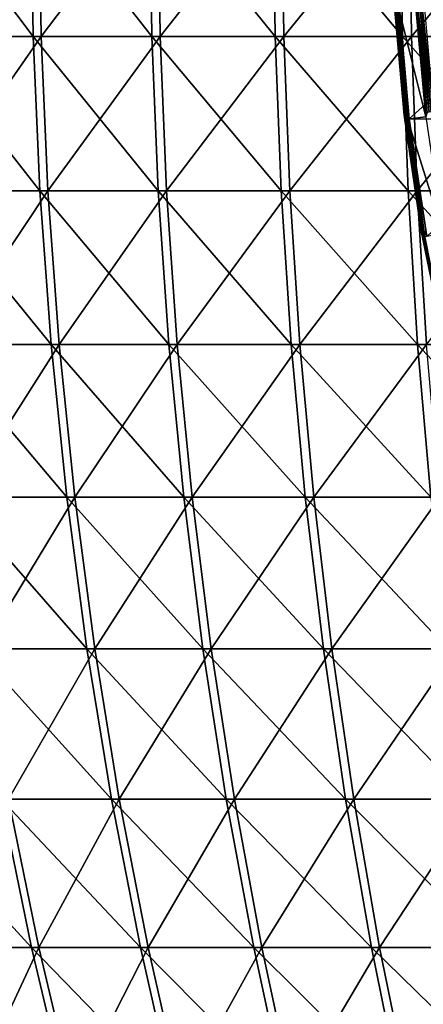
# Model space of a CAD drawing. Header units: millimetres. Extents: x -80 to 80, y -80 to 80.
# Tile 62 of 170: x -54 to -45, y -25 to -3. Entities that reach past the tile are written whole.
import ezdxf

# ---------------------------------------------------------------- set-up
doc = ezdxf.new("R2010")
doc.units = ezdxf.units.MM
doc.header["$LTSCALE"] = 13.670324
for name, color, linetype in [('1', 7, 'CONTINUOUS'), ('13', 7, 'CONTINUOUS'), ('2', 7, 'CONTINUOUS'), ('3', 7, 'CONTINUOUS'), ('5', 7, 'CONTINUOUS'), ('7', 7, 'CONTINUOUS')]:
    doc.layers.add(name, color=color, linetype=linetype)

msp = doc.modelspace()

# ---------------------------------------------------------------- linework, layer by layer
at = {"layer": '1', "color": 7, "linetype": 'Continuous'}
for points in [[(-55.843, -3.49, 57.178), (-53.307, 0, 59.652), (-55.896, 0, 57.233), (-55.843, -3.49, 57.178)], [(-53.257, -3.49, 59.595), (-53.307, 0, 59.652), (-55.843, -3.49, 57.178), (-53.257, -3.49, 59.595)], [(-53.257, -3.49, 59.595), (-50.614, 0, 61.954), (-53.307, 0, 59.652), (-53.257, -3.49, 59.595)], [(-50.566, -3.49, 61.895), (-50.614, 0, 61.954), (-53.257, -3.49, 59.595), (-50.566, -3.49, 61.895)], [(-50.566, -3.49, 61.895), (-47.821, 0, 64.134), (-50.614, 0, 61.954), (-50.566, -3.49, 61.895)], [(-47.776, -3.49, 64.073), (-47.821, 0, 64.134), (-50.566, -3.49, 61.895), (-47.776, -3.49, 64.073)], [(-47.776, -3.49, 64.073), (-44.934, 0, 66.188), (-47.821, 0, 64.134), (-47.776, -3.49, 64.073)], [(-44.892, -3.49, 66.125), (-44.934, 0, 66.188), (-47.776, -3.49, 64.073), (-44.892, -3.49, 66.125)], [(-44.892, -3.49, 66.125), (-41.96, 0, 68.113), (-44.934, 0, 66.188), (-44.892, -3.49, 66.125)], [(-41.92, -3.49, 68.048), (-41.96, 0, 68.113), (-44.892, -3.49, 66.125), (-41.92, -3.49, 68.048)], [(-55.684, -6.972, 57.015), (-53.257, -3.49, 59.595), (-55.843, -3.49, 57.178), (-55.684, -6.972, 57.015)], [(-53.104, -6.972, 59.425), (-53.257, -3.49, 59.595), (-55.684, -6.972, 57.015), (-53.104, -6.972, 59.425)], [(-53.104, -6.972, 59.425), (-50.566, -3.49, 61.895), (-53.257, -3.49, 59.595), (-53.104, -6.972, 59.425)], [(-50.421, -6.972, 61.718), (-50.566, -3.49, 61.895), (-53.104, -6.972, 59.425), (-50.421, -6.972, 61.718)], [(-50.421, -6.972, 61.718), (-47.776, -3.49, 64.073), (-50.566, -3.49, 61.895), (-50.421, -6.972, 61.718)], [(-47.639, -6.972, 63.89), (-47.776, -3.49, 64.073), (-50.421, -6.972, 61.718), (-47.639, -6.972, 63.89)], [(-47.639, -6.972, 63.89), (-44.892, -3.49, 66.125), (-47.776, -3.49, 64.073), (-47.639, -6.972, 63.89)], [(-44.763, -6.972, 65.936), (-44.892, -3.49, 66.125), (-47.639, -6.972, 63.89), (-44.763, -6.972, 65.936)], [(-44.763, -6.972, 65.936), (-41.92, -3.49, 68.048), (-44.892, -3.49, 66.125), (-44.763, -6.972, 65.936)], [(-41.8, -6.972, 67.854), (-41.92, -3.49, 68.048), (-44.763, -6.972, 65.936), (-41.8, -6.972, 67.854)], [(-55.418, -10.442, 56.743), (-53.104, -6.972, 59.425), (-55.684, -6.972, 57.015), (-55.418, -10.442, 56.743)], [(-52.851, -10.442, 59.141), (-53.104, -6.972, 59.425), (-55.418, -10.442, 56.743), (-52.851, -10.442, 59.141)], [(-52.851, -10.442, 59.141), (-50.421, -6.972, 61.718), (-53.104, -6.972, 59.425), (-52.851, -10.442, 59.141)], [(-50.181, -10.442, 61.424), (-50.421, -6.972, 61.718), (-52.851, -10.442, 59.141), (-50.181, -10.442, 61.424)], [(-50.181, -10.442, 61.424), (-47.639, -6.972, 63.89), (-50.421, -6.972, 61.718), (-50.181, -10.442, 61.424)], [(-47.412, -10.442, 63.585), (-47.639, -6.972, 63.89), (-50.181, -10.442, 61.424), (-47.412, -10.442, 63.585)], [(-47.412, -10.442, 63.585), (-44.763, -6.972, 65.936), (-47.639, -6.972, 63.89), (-47.412, -10.442, 63.585)], [(-44.55, -10.442, 65.622), (-44.763, -6.972, 65.936), (-47.412, -10.442, 63.585), (-44.55, -10.442, 65.622)], [(-44.55, -10.442, 65.622), (-41.8, -6.972, 67.854), (-44.763, -6.972, 65.936), (-44.55, -10.442, 65.622)], [(-55.047, -13.892, 56.363), (-52.851, -10.442, 59.141), (-55.418, -10.442, 56.743), (-55.047, -13.892, 56.363)], [(-52.497, -13.892, 58.745), (-52.851, -10.442, 59.141), (-55.047, -13.892, 56.363), (-52.497, -13.892, 58.745)], [(-52.497, -13.892, 58.745), (-50.181, -10.442, 61.424), (-52.851, -10.442, 59.141), (-52.497, -13.892, 58.745)], [(-49.845, -13.892, 61.012), (-50.181, -10.442, 61.424), (-52.497, -13.892, 58.745), (-49.845, -13.892, 61.012)], [(-49.845, -13.892, 61.012), (-47.412, -10.442, 63.585), (-50.181, -10.442, 61.424), (-49.845, -13.892, 61.012)], [(-47.095, -13.892, 63.159), (-47.412, -10.442, 63.585), (-49.845, -13.892, 61.012), (-47.095, -13.892, 63.159)], [(-47.095, -13.892, 63.159), (-44.55, -10.442, 65.622), (-47.412, -10.442, 63.585), (-47.095, -13.892, 63.159)], [(-44.252, -13.892, 65.183), (-44.55, -10.442, 65.622), (-47.095, -13.892, 63.159), (-44.252, -13.892, 65.183)], [(-54.571, -17.315, 55.876), (-52.497, -13.892, 58.745), (-55.047, -13.892, 56.363), (-54.571, -17.315, 55.876)], [(-52.044, -17.315, 58.238), (-52.497, -13.892, 58.745), (-54.571, -17.315, 55.876), (-52.044, -17.315, 58.238)], [(-52.044, -17.315, 58.238), (-49.845, -13.892, 61.012), (-52.497, -13.892, 58.745), (-52.044, -17.315, 58.238)], [(-49.414, -17.315, 60.485), (-49.845, -13.892, 61.012), (-52.044, -17.315, 58.238), (-49.414, -17.315, 60.485)], [(-49.414, -17.315, 60.485), (-47.095, -13.892, 63.159), (-49.845, -13.892, 61.012), (-49.414, -17.315, 60.485)], [(-46.687, -17.315, 62.614), (-47.095, -13.892, 63.159), (-49.414, -17.315, 60.485), (-46.687, -17.315, 62.614)], [(-46.687, -17.315, 62.614), (-44.252, -13.892, 65.183), (-47.095, -13.892, 63.159), (-46.687, -17.315, 62.614)], [(-43.869, -17.315, 64.619), (-44.252, -13.892, 65.183), (-46.687, -17.315, 62.614), (-43.869, -17.315, 64.619)], [(-53.992, -20.706, 55.283), (-52.044, -17.315, 58.238), (-54.571, -17.315, 55.876), (-53.992, -20.706, 55.283)], [(-51.491, -20.706, 57.619), (-52.044, -17.315, 58.238), (-53.992, -20.706, 55.283), (-51.491, -20.706, 57.619)], [(-51.491, -20.706, 57.619), (-49.414, -17.315, 60.485), (-52.044, -17.315, 58.238), (-51.491, -20.706, 57.619)], [(-48.889, -20.706, 59.843), (-49.414, -17.315, 60.485), (-51.491, -20.706, 57.619), (-48.889, -20.706, 59.843)], [(-48.889, -20.706, 59.843), (-46.687, -17.315, 62.614), (-49.414, -17.315, 60.485), (-48.889, -20.706, 59.843)], [(-46.192, -20.706, 61.949), (-46.687, -17.315, 62.614), (-48.889, -20.706, 59.843), (-46.192, -20.706, 61.949)], [(-46.192, -20.706, 61.949), (-43.869, -17.315, 64.619), (-46.687, -17.315, 62.614), (-46.192, -20.706, 61.949)], [(-43.403, -20.706, 63.933), (-43.869, -17.315, 64.619), (-46.192, -20.706, 61.949), (-43.403, -20.706, 63.933)], [(-53.309, -24.056, 54.584), (-53.992, -20.706, 55.283), (-55.674, -24.056, 52.17), (-53.309, -24.056, 54.584)], [(-53.309, -24.056, 54.584), (-51.491, -20.706, 57.619), (-53.992, -20.706, 55.283), (-53.309, -24.056, 54.584)], [(-50.84, -24.056, 56.891), (-51.491, -20.706, 57.619), (-53.309, -24.056, 54.584), (-50.84, -24.056, 56.891)], [(-50.84, -24.056, 56.891), (-48.889, -20.706, 59.843), (-51.491, -20.706, 57.619), (-50.84, -24.056, 56.891)], [(-48.271, -24.056, 59.086), (-48.889, -20.706, 59.843), (-50.84, -24.056, 56.891), (-48.271, -24.056, 59.086)], [(-48.271, -24.056, 59.086), (-46.192, -20.706, 61.949), (-48.889, -20.706, 59.843), (-48.271, -24.056, 59.086)], [(-45.608, -24.056, 61.166), (-46.192, -20.706, 61.949), (-48.271, -24.056, 59.086), (-45.608, -24.056, 61.166)], [(-45.608, -24.056, 61.166), (-43.403, -20.706, 63.933), (-46.192, -20.706, 61.949), (-45.608, -24.056, 61.166)], [(-42.855, -24.056, 63.125), (-43.403, -20.706, 63.933), (-45.608, -24.056, 61.166), (-42.855, -24.056, 63.125)], [(-54.855, -27.362, 51.403), (-53.309, -24.056, 54.584), (-55.674, -24.056, 52.17), (-54.855, -27.362, 51.403)], [(-52.525, -27.362, 53.781), (-53.309, -24.056, 54.584), (-54.855, -27.362, 51.403), (-52.525, -27.362, 53.781)], [(-52.525, -27.362, 53.781), (-50.84, -24.056, 56.891), (-53.309, -24.056, 54.584), (-52.525, -27.362, 53.781)], [(-50.093, -27.362, 56.054), (-50.84, -24.056, 56.891), (-52.525, -27.362, 53.781), (-50.093, -27.362, 56.054)], [(-50.093, -27.362, 56.054), (-48.271, -24.056, 59.086), (-50.84, -24.056, 56.891), (-50.093, -27.362, 56.054)], [(-47.561, -27.362, 58.217), (-48.271, -24.056, 59.086), (-50.093, -27.362, 56.054), (-47.561, -27.362, 58.217)], [(-47.561, -27.362, 58.217), (-45.608, -24.056, 61.166), (-48.271, -24.056, 59.086), (-47.561, -27.362, 58.217)], [(-44.937, -27.362, 60.266), (-45.608, -24.056, 61.166), (-47.561, -27.362, 58.217), (-44.937, -27.362, 60.266)], [(-44.937, -27.362, 60.266), (-42.855, -24.056, 63.125), (-45.608, -24.056, 61.166), (-44.937, -27.362, 60.266)], [(-42.225, -27.362, 62.197), (-42.855, -24.056, 63.125), (-44.937, -27.362, 60.266), (-42.225, -27.362, 62.197)]]:
    msp.add_3dface(points, dxfattribs=at)
at = {"layer": '13', "color": 42, "linetype": 'Continuous', "true_color": 0xd9ad06}
for points in [[(-44.802, -2.659, 67.776), (-44.765, -2.607, 67.747), (-44.538, -5.206, 67.747), (-44.802, -2.659, 67.776)], [(-44.566, -5.308, 67.776), (-44.802, -2.659, 67.776), (-44.538, -5.206, 67.747), (-44.566, -5.308, 67.776)], [(-44.719, -2.605, 67.728), (-44.492, -5.2, 67.728), (-44.765, -2.607, 67.747), (-44.719, -2.605, 67.728)], [(-44.765, -2.607, 67.747), (-44.492, -5.2, 67.728), (-44.538, -5.206, 67.747), (-44.765, -2.607, 67.747)], [(-44.669, -2.602, 67.721), (-44.442, -5.195, 67.721), (-44.719, -2.605, 67.728), (-44.669, -2.602, 67.721)], [(-44.719, -2.605, 67.728), (-44.442, -5.195, 67.721), (-44.492, -5.2, 67.728), (-44.719, -2.605, 67.728)], [(-44.62, -2.599, 67.727), (-44.393, -5.189, 67.727), (-44.669, -2.602, 67.721), (-44.62, -2.599, 67.727)], [(-44.669, -2.602, 67.721), (-44.393, -5.189, 67.727), (-44.442, -5.195, 67.721), (-44.669, -2.602, 67.721)]]:
    msp.add_3dface(points, dxfattribs=at)
at = {"layer": '2', "color": 7, "linetype": 'Continuous'}
for points in [[(-53.489, 0, -59.489), (-53.438, -3.49, -59.432), (-56.071, 0, -57.062), (-53.489, 0, -59.489)], [(-56.071, 0, -57.062), (-53.438, -3.49, -59.432), (-56.017, -3.49, -57.008), (-56.071, 0, -57.062)], [(-50.803, 0, -61.799), (-50.754, -3.49, -61.74), (-53.489, 0, -59.489), (-50.803, 0, -61.799)], [(-53.489, 0, -59.489), (-50.754, -3.49, -61.74), (-53.438, -3.49, -59.432), (-53.489, 0, -59.489)], [(-48.017, 0, -63.988), (-47.971, -3.49, -63.927), (-50.803, 0, -61.799), (-48.017, 0, -63.988)], [(-50.803, 0, -61.799), (-47.971, -3.49, -63.927), (-50.754, -3.49, -61.74), (-50.803, 0, -61.799)], [(-45.136, 0, -66.051), (-45.093, -3.49, -65.988), (-48.017, 0, -63.988), (-45.136, 0, -66.051)], [(-48.017, 0, -63.988), (-45.093, -3.49, -65.988), (-47.971, -3.49, -63.927), (-48.017, 0, -63.988)], [(-42.167, 0, -67.985), (-42.127, -3.49, -67.92), (-45.136, 0, -66.051), (-42.167, 0, -67.985)], [(-45.136, 0, -66.051), (-42.127, -3.49, -67.92), (-45.093, -3.49, -65.988), (-45.136, 0, -66.051)], [(-53.438, -3.49, -59.432), (-53.286, -6.972, -59.262), (-56.017, -3.49, -57.008), (-53.438, -3.49, -59.432)], [(-56.017, -3.49, -57.008), (-53.286, -6.972, -59.262), (-55.857, -6.972, -56.845), (-56.017, -3.49, -57.008)], [(-50.754, -3.49, -61.74), (-50.609, -6.972, -61.564), (-53.438, -3.49, -59.432), (-50.754, -3.49, -61.74)], [(-53.438, -3.49, -59.432), (-50.609, -6.972, -61.564), (-53.286, -6.972, -59.262), (-53.438, -3.49, -59.432)], [(-47.971, -3.49, -63.927), (-47.834, -6.972, -63.744), (-50.754, -3.49, -61.74), (-47.971, -3.49, -63.927)], [(-50.754, -3.49, -61.74), (-47.834, -6.972, -63.744), (-50.609, -6.972, -61.564), (-50.754, -3.49, -61.74)], [(-45.093, -3.49, -65.988), (-44.965, -6.972, -65.799), (-47.971, -3.49, -63.927), (-45.093, -3.49, -65.988)], [(-47.971, -3.49, -63.927), (-44.965, -6.972, -65.799), (-47.834, -6.972, -63.744), (-47.971, -3.49, -63.927)], [(-42.127, -3.49, -67.92), (-42.007, -6.972, -67.726), (-45.093, -3.49, -65.988), (-42.127, -3.49, -67.92)], [(-45.093, -3.49, -65.988), (-42.007, -6.972, -67.726), (-44.965, -6.972, -65.799), (-45.093, -3.49, -65.988)], [(-53.286, -6.972, -59.262), (-53.032, -10.442, -58.98), (-55.857, -6.972, -56.845), (-53.286, -6.972, -59.262)], [(-55.857, -6.972, -56.845), (-53.032, -10.442, -58.98), (-55.591, -10.442, -56.574), (-55.857, -6.972, -56.845)], [(-50.609, -6.972, -61.564), (-50.368, -10.442, -61.27), (-53.286, -6.972, -59.262), (-50.609, -6.972, -61.564)], [(-53.286, -6.972, -59.262), (-50.368, -10.442, -61.27), (-53.032, -10.442, -58.98), (-53.286, -6.972, -59.262)], [(-47.834, -6.972, -63.744), (-47.606, -10.442, -63.44), (-50.609, -6.972, -61.564), (-47.834, -6.972, -63.744)], [(-50.609, -6.972, -61.564), (-47.606, -10.442, -63.44), (-50.368, -10.442, -61.27), (-50.609, -6.972, -61.564)], [(-44.965, -6.972, -65.799), (-44.75, -10.442, -65.486), (-47.834, -6.972, -63.744), (-44.965, -6.972, -65.799)], [(-47.834, -6.972, -63.744), (-44.75, -10.442, -65.486), (-47.606, -10.442, -63.44), (-47.834, -6.972, -63.744)], [(-42.007, -6.972, -67.726), (-41.807, -10.442, -67.403), (-44.965, -6.972, -65.799), (-42.007, -6.972, -67.726)], [(-44.965, -6.972, -65.799), (-41.807, -10.442, -67.403), (-44.75, -10.442, -65.486), (-44.965, -6.972, -65.799)], [(-53.032, -10.442, -58.98), (-52.677, -13.892, -58.585), (-55.591, -10.442, -56.574), (-53.032, -10.442, -58.98)], [(-55.591, -10.442, -56.574), (-52.677, -13.892, -58.585), (-55.219, -13.892, -56.195), (-55.591, -10.442, -56.574)], [(-50.368, -10.442, -61.27), (-50.031, -13.892, -60.86), (-53.032, -10.442, -58.98), (-50.368, -10.442, -61.27)], [(-53.032, -10.442, -58.98), (-50.031, -13.892, -60.86), (-52.677, -13.892, -58.585), (-53.032, -10.442, -58.98)], [(-47.606, -10.442, -63.44), (-47.287, -13.892, -63.015), (-50.368, -10.442, -61.27), (-47.606, -10.442, -63.44)], [(-50.368, -10.442, -61.27), (-47.287, -13.892, -63.015), (-50.031, -13.892, -60.86), (-50.368, -10.442, -61.27)], [(-44.75, -10.442, -65.486), (-44.451, -13.892, -65.047), (-47.606, -10.442, -63.44), (-44.75, -10.442, -65.486)], [(-47.606, -10.442, -63.44), (-44.451, -13.892, -65.047), (-47.287, -13.892, -63.015), (-47.606, -10.442, -63.44)], [(-41.807, -10.442, -67.403), (-41.527, -13.892, -66.952), (-44.75, -10.442, -65.486), (-41.807, -10.442, -67.403)], [(-44.75, -10.442, -65.486), (-41.527, -13.892, -66.952), (-44.451, -13.892, -65.047), (-44.75, -10.442, -65.486)], [(-52.677, -13.892, -58.585), (-52.221, -17.315, -58.079), (-55.219, -13.892, -56.195), (-52.677, -13.892, -58.585)], [(-55.219, -13.892, -56.195), (-52.221, -17.315, -58.079), (-54.742, -17.315, -55.709), (-55.219, -13.892, -56.195)], [(-50.031, -13.892, -60.86), (-49.599, -17.315, -60.334), (-52.677, -13.892, -58.585), (-50.031, -13.892, -60.86)], [(-52.677, -13.892, -58.585), (-49.599, -17.315, -60.334), (-52.221, -17.315, -58.079), (-52.677, -13.892, -58.585)], [(-47.287, -13.892, -63.015), (-46.878, -17.315, -62.471), (-50.031, -13.892, -60.86), (-47.287, -13.892, -63.015)], [(-50.031, -13.892, -60.86), (-46.878, -17.315, -62.471), (-49.599, -17.315, -60.334), (-50.031, -13.892, -60.86)], [(-44.451, -13.892, -65.047), (-44.066, -17.315, -64.485), (-47.287, -13.892, -63.015), (-44.451, -13.892, -65.047)], [(-47.287, -13.892, -63.015), (-44.066, -17.315, -64.485), (-46.878, -17.315, -62.471), (-47.287, -13.892, -63.015)], [(-52.221, -17.315, -58.079), (-51.667, -20.706, -57.462), (-54.742, -17.315, -55.709), (-52.221, -17.315, -58.079)], [(-54.742, -17.315, -55.709), (-51.667, -20.706, -57.462), (-54.16, -20.706, -55.118), (-54.742, -17.315, -55.709)], [(-49.599, -17.315, -60.334), (-49.072, -20.706, -59.693), (-52.221, -17.315, -58.079), (-49.599, -17.315, -60.334)], [(-52.221, -17.315, -58.079), (-49.072, -20.706, -59.693), (-51.667, -20.706, -57.462), (-52.221, -17.315, -58.079)], [(-46.878, -17.315, -62.471), (-46.381, -20.706, -61.807), (-49.599, -17.315, -60.334), (-46.878, -17.315, -62.471)], [(-49.599, -17.315, -60.334), (-46.381, -20.706, -61.807), (-49.072, -20.706, -59.693), (-49.599, -17.315, -60.334)], [(-44.066, -17.315, -64.485), (-43.598, -20.706, -63.8), (-46.878, -17.315, -62.471), (-44.066, -17.315, -64.485)], [(-46.878, -17.315, -62.471), (-43.598, -20.706, -63.8), (-46.381, -20.706, -61.807), (-46.878, -17.315, -62.471)], [(-54.16, -20.706, -55.118), (-53.476, -24.056, -54.421), (-56.548, -20.706, -52.665), (-54.16, -20.706, -55.118)], [(-56.548, -20.706, -52.665), (-53.476, -24.056, -54.421), (-55.833, -24.056, -52), (-56.548, -20.706, -52.665)], [(-51.667, -20.706, -57.462), (-51.014, -24.056, -56.735), (-54.16, -20.706, -55.118), (-51.667, -20.706, -57.462)], [(-54.16, -20.706, -55.118), (-51.014, -24.056, -56.735), (-53.476, -24.056, -54.421), (-54.16, -20.706, -55.118)], [(-49.072, -20.706, -59.693), (-48.451, -24.056, -58.938), (-51.667, -20.706, -57.462), (-49.072, -20.706, -59.693)], [(-51.667, -20.706, -57.462), (-48.451, -24.056, -58.938), (-51.014, -24.056, -56.735), (-51.667, -20.706, -57.462)], [(-46.381, -20.706, -61.807), (-45.794, -24.056, -61.026), (-49.072, -20.706, -59.693), (-46.381, -20.706, -61.807)], [(-49.072, -20.706, -59.693), (-45.794, -24.056, -61.026), (-48.451, -24.056, -58.938), (-49.072, -20.706, -59.693)], [(-43.598, -20.706, -63.8), (-43.047, -24.056, -62.994), (-46.381, -20.706, -61.807), (-43.598, -20.706, -63.8)], [(-46.381, -20.706, -61.807), (-43.047, -24.056, -62.994), (-45.794, -24.056, -61.026), (-46.381, -20.706, -61.807)], [(-53.476, -24.056, -54.421), (-52.689, -27.362, -53.621), (-55.833, -24.056, -52), (-53.476, -24.056, -54.421)], [(-55.833, -24.056, -52), (-52.689, -27.362, -53.621), (-55.012, -27.362, -51.235), (-55.833, -24.056, -52)], [(-51.014, -24.056, -56.735), (-50.263, -27.362, -55.901), (-53.476, -24.056, -54.421), (-51.014, -24.056, -56.735)], [(-53.476, -24.056, -54.421), (-50.263, -27.362, -55.901), (-52.689, -27.362, -53.621), (-53.476, -24.056, -54.421)], [(-48.451, -24.056, -58.938), (-47.739, -27.362, -58.072), (-51.014, -24.056, -56.735), (-48.451, -24.056, -58.938)], [(-51.014, -24.056, -56.735), (-47.739, -27.362, -58.072), (-50.263, -27.362, -55.901), (-51.014, -24.056, -56.735)], [(-45.794, -24.056, -61.026), (-45.121, -27.362, -60.129), (-48.451, -24.056, -58.938), (-45.794, -24.056, -61.026)], [(-48.451, -24.056, -58.938), (-45.121, -27.362, -60.129), (-47.739, -27.362, -58.072), (-48.451, -24.056, -58.938)], [(-43.047, -24.056, -62.994), (-42.414, -27.362, -62.067), (-45.794, -24.056, -61.026), (-43.047, -24.056, -62.994)], [(-45.794, -24.056, -61.026), (-42.414, -27.362, -62.067), (-45.121, -27.362, -60.129), (-45.794, -24.056, -61.026)]]:
    msp.add_3dface(points, dxfattribs=at)
at = {"layer": '3', "color": 42, "linetype": 'Continuous', "true_color": 0xd9ad06}
for points in [[(-44.939, -5.353, 68.497), (-41.977, -2.695, 70.132), (-45.177, -2.681, 68.497), (-44.939, -5.353, 68.497)], [(-41.718, -5.379, 70.132), (-41.977, -2.695, 70.132), (-44.939, -5.353, 68.497), (-41.718, -5.379, 70.132)], [(-44.543, -8.005, 68.497), (-41.718, -5.379, 70.132), (-44.939, -5.353, 68.497), (-44.543, -8.005, 68.497)]]:
    msp.add_3dface(points, dxfattribs=at)
at = {"layer": '5', "color": 42, "linetype": 'Continuous', "true_color": 0xd9ad06}
for points in [[(-44.802, -2.659, 67.776), (-44.566, -5.308, 67.776), (-45.221, -2.684, 68.176), (-44.802, -2.659, 67.776)], [(-45.221, -2.684, 68.176), (-44.566, -5.308, 67.776), (-44.982, -5.358, 68.176), (-45.221, -2.684, 68.176)], [(-44.566, -5.308, 67.776), (-44.173, -7.939, 67.776), (-44.982, -5.358, 68.176), (-44.566, -5.308, 67.776)], [(-44.982, -5.358, 68.176), (-44.173, -7.939, 67.776), (-44.586, -8.013, 68.176), (-44.982, -5.358, 68.176)]]:
    msp.add_3dface(points, dxfattribs=at)
at = {"layer": '7', "color": 42, "linetype": 'Continuous', "true_color": 0xd9ad06}
for points in [[(-45.274, -2.637, 68.255), (-45.044, -5.265, 68.255), (-45.285, -2.638, 68.301), (-45.274, -2.637, 68.255)], [(-45.285, -2.638, 68.301), (-45.055, -5.266, 68.301), (-45.284, -2.637, 68.348), (-45.285, -2.638, 68.301)], [(-45.285, -2.638, 68.301), (-45.044, -5.265, 68.255), (-45.055, -5.266, 68.301), (-45.285, -2.638, 68.301)], [(-45.284, -2.637, 68.348), (-45.055, -5.266, 68.301), (-45.054, -5.266, 68.348), (-45.284, -2.637, 68.348)], [(-45.284, -2.637, 68.348), (-45.054, -5.266, 68.348), (-45.272, -2.637, 68.394), (-45.284, -2.637, 68.348)], [(-45.254, -2.636, 68.213), (-45.024, -5.263, 68.213), (-45.274, -2.637, 68.255), (-45.254, -2.636, 68.213)], [(-45.274, -2.637, 68.255), (-45.024, -5.263, 68.213), (-45.044, -5.265, 68.255), (-45.274, -2.637, 68.255)], [(-45.272, -2.637, 68.394), (-45.042, -5.265, 68.394), (-45.25, -2.636, 68.435), (-45.272, -2.637, 68.394)], [(-45.272, -2.637, 68.394), (-45.054, -5.266, 68.348), (-45.042, -5.265, 68.394), (-45.272, -2.637, 68.394)], [(-45.254, -2.636, 68.213), (-45.221, -2.684, 68.176), (-45.024, -5.263, 68.213), (-45.254, -2.636, 68.213)], [(-45.25, -2.636, 68.435), (-45.02, -5.262, 68.435), (-45.219, -2.634, 68.471), (-45.25, -2.636, 68.435)], [(-45.25, -2.636, 68.435), (-45.042, -5.265, 68.394), (-45.02, -5.262, 68.435), (-45.25, -2.636, 68.435)], [(-45.177, -2.681, 68.497), (-45.219, -2.634, 68.471), (-44.989, -5.258, 68.471), (-45.177, -2.681, 68.497)], [(-45.219, -2.634, 68.471), (-45.02, -5.262, 68.435), (-44.989, -5.258, 68.471), (-45.219, -2.634, 68.471)], [(-45.221, -2.684, 68.176), (-44.982, -5.358, 68.176), (-45.024, -5.263, 68.213), (-45.221, -2.684, 68.176)], [(-44.939, -5.353, 68.497), (-45.177, -2.681, 68.497), (-44.989, -5.258, 68.471), (-44.939, -5.353, 68.497)], [(-45.044, -5.265, 68.255), (-44.662, -7.875, 68.255), (-45.055, -5.266, 68.301), (-45.044, -5.265, 68.255)], [(-45.055, -5.266, 68.301), (-44.662, -7.875, 68.255), (-44.672, -7.877, 68.301), (-45.055, -5.266, 68.301)], [(-45.055, -5.266, 68.301), (-44.672, -7.877, 68.301), (-45.054, -5.266, 68.348), (-45.055, -5.266, 68.301)], [(-45.054, -5.266, 68.348), (-44.671, -7.877, 68.348), (-45.042, -5.265, 68.394), (-45.054, -5.266, 68.348)], [(-45.054, -5.266, 68.348), (-44.672, -7.877, 68.301), (-44.671, -7.877, 68.348), (-45.054, -5.266, 68.348)], [(-45.024, -5.263, 68.213), (-44.642, -7.872, 68.213), (-45.044, -5.265, 68.255), (-45.024, -5.263, 68.213)], [(-45.044, -5.265, 68.255), (-44.642, -7.872, 68.213), (-44.662, -7.875, 68.255), (-45.044, -5.265, 68.255)], [(-45.042, -5.265, 68.394), (-44.66, -7.875, 68.394), (-45.02, -5.262, 68.435), (-45.042, -5.265, 68.394)], [(-45.042, -5.265, 68.394), (-44.671, -7.877, 68.348), (-44.66, -7.875, 68.394), (-45.042, -5.265, 68.394)], [(-45.024, -5.263, 68.213), (-44.982, -5.358, 68.176), (-44.642, -7.872, 68.213), (-45.024, -5.263, 68.213)], [(-45.02, -5.262, 68.435), (-44.638, -7.871, 68.435), (-44.989, -5.258, 68.471), (-45.02, -5.262, 68.435)], [(-45.02, -5.262, 68.435), (-44.66, -7.875, 68.394), (-44.638, -7.871, 68.435), (-45.02, -5.262, 68.435)], [(-44.939, -5.353, 68.497), (-44.989, -5.258, 68.471), (-44.607, -7.865, 68.471), (-44.939, -5.353, 68.497)], [(-44.989, -5.258, 68.471), (-44.638, -7.871, 68.435), (-44.607, -7.865, 68.471), (-44.989, -5.258, 68.471)], [(-44.982, -5.358, 68.176), (-44.586, -8.013, 68.176), (-44.642, -7.872, 68.213), (-44.982, -5.358, 68.176)], [(-44.543, -8.005, 68.497), (-44.939, -5.353, 68.497), (-44.607, -7.865, 68.471), (-44.543, -8.005, 68.497)], [(-44.662, -7.875, 68.255), (-44.129, -10.459, 68.255), (-44.672, -7.877, 68.301), (-44.662, -7.875, 68.255)], [(-44.672, -7.877, 68.301), (-44.129, -10.459, 68.255), (-44.139, -10.461, 68.301), (-44.672, -7.877, 68.301)], [(-44.672, -7.877, 68.301), (-44.139, -10.461, 68.301), (-44.671, -7.877, 68.348), (-44.672, -7.877, 68.301)], [(-44.671, -7.877, 68.348), (-44.138, -10.461, 68.348), (-44.66, -7.875, 68.394), (-44.671, -7.877, 68.348)], [(-44.671, -7.877, 68.348), (-44.139, -10.461, 68.301), (-44.138, -10.461, 68.348), (-44.671, -7.877, 68.348)], [(-44.642, -7.872, 68.213), (-44.109, -10.454, 68.213), (-44.662, -7.875, 68.255), (-44.642, -7.872, 68.213)], [(-44.662, -7.875, 68.255), (-44.109, -10.454, 68.213), (-44.129, -10.459, 68.255), (-44.662, -7.875, 68.255)], [(-44.66, -7.875, 68.394), (-44.126, -10.458, 68.394), (-44.638, -7.871, 68.435), (-44.66, -7.875, 68.394)], [(-44.66, -7.875, 68.394), (-44.138, -10.461, 68.348), (-44.126, -10.458, 68.394), (-44.66, -7.875, 68.394)], [(-44.642, -7.872, 68.213), (-44.586, -8.013, 68.176), (-44.109, -10.454, 68.213), (-44.642, -7.872, 68.213)], [(-44.638, -7.871, 68.435), (-44.105, -10.453, 68.435), (-44.607, -7.865, 68.471), (-44.638, -7.871, 68.435)], [(-44.638, -7.871, 68.435), (-44.126, -10.458, 68.394), (-44.105, -10.453, 68.435), (-44.638, -7.871, 68.435)]]:
    msp.add_3dface(points, dxfattribs=at)

doc.saveas('drawing.dxf')
